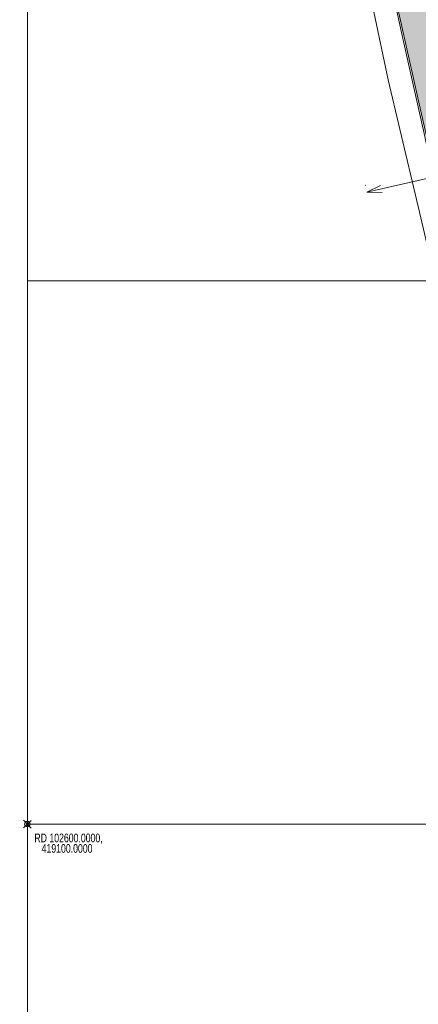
# Model space of a CAD drawing. Header units: metres. Extents: x 102313 to 104557, y 415820 to 422103.
# Tile 48 of 256: x 102599 to 102672, y 419067 to 419248. Entities that reach past the tile are written whole.
import ezdxf

# ---------------------------------------------------------------- set-up
doc = ezdxf.new("R2010")
doc.units = ezdxf.units.M
doc.header["$MEASUREMENT"] = 0
for name, color, linetype, lineweight in [('00-Coordinaten', 7, 'Continuous', 0), ('00-Maatvoering', 7, 'Continuous', 0), ('04- groen bovenwijks hatch', 91, 'Continuous', 0), ('Terrein_onbegroeid', 94, 'Continuous', 0), ('water', 2, 'Continuous', 0), ('WATER_GRENS', 7, 'Continuous', 0)]:
    doc.layers.add(name, color=color, linetype=linetype, lineweight=lineweight)
doc.styles.add('Style-WORKING', font='WORKING.shx')

# ---------------------------------------------------------------- blocks, each defined once
blk = doc.blocks.new('meetpunt_1')
at = {"linetype": 'ByBlock', "lineweight": -2}
blk.add_hatch(color=0, dxfattribs=at).paths.add_polyline_path([(-50000, 0, 0.414213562), (0, -50000), (0, 0)], flags=16)
at = {"color": 0, "linetype": 'ByBlock', "lineweight": -2}
for p, q in [((100000, 0), (-100000, 0)), ((0, 100000), (0, -100000))]:
    blk.add_line(p, q, dxfattribs=at)
blk.add_circle((0, 0), 50000, dxfattribs=at)

msp = doc.modelspace()

# ---------------------------------------------------------------- hatches: boundary and pattern name
at = {"layer": '04- groen bovenwijks hatch'}
msp.add_hatch(color=256, dxfattribs=at).paths.add_polyline_path([(103159.555, 418107.667, -0.3084407), (103150.56, 418107.095), (103131.391, 418118.451), (103050.697, 418168.018), (102961.682, 418219.857, -0.1847583), (102948.234, 418236.554), (102929.486, 418296.405), (102902.988, 418381.022), (102900.727, 418389.549), (102895.374, 418414.582), (102885.659, 418462.033), (102882.451, 418479.373), (102872.364, 418525.425), (102857.346, 418587.985), (102844.773, 418638.837), (102835.566, 418673.819), (102826.359, 418710.375), (102819.457, 418736.364), (102810.253, 418770.524), (102790.876, 418834.327), (102768.89, 418906.595), (102754.87, 418952.264), (102740.923, 418998.107), (102726.85, 419048.976), (102713.873, 419098.96), (102704.403, 419137.621), (102698.323, 419162.985), (102685.253, 419221.275), (102677.092, 419258.616), (102673.652, 419274.479, -0.0560231), (102667.202, 419324.395), (102667.085, 419338.685), (102650.892, 419335.826), (102655.803, 419310.219), (102659.526, 419291.795), (102663.244, 419271.946), (102665.58, 419262.316), (102668.259, 419249.835), (102672.574, 419230.696), (102678.639, 419204.067), (102683.652, 419181.481), (102689.253, 419157.349), (102694.038, 419137.258), (102699.062, 419117.165), (102703.204, 419100), (102713.951, 419056.722), (102721.691, 419027.94), (102728.597, 419003.558), (102733.717, 418985.957), (102743.717, 418953.489), (102755.146, 418916.621), (102763.123, 418889.98), (102773.123, 418857.632), (102783.243, 418824.688), (102793.243, 418792.339), (102801.815, 418764.034), (102816.104, 418711.703), (102835.038, 418639.628), (102843.255, 418607.873), (102853.021, 418567.553), (102863.741, 418520.334), (102872.081, 418479.418), (102879.466, 418445.163), (102886.855, 418404.603), (102893.884, 418368.563), (102893.766, 418368.444), (102900.797, 418327.646), (102905.622, 418298.901), (102911.875, 418258.457), (102916.132, 418231.292), (102918.547, 418216.202), (102951.932, 418195.906), (102964.878, 418188.036), (102977.824, 418180.167), (102988.912, 418173.428), (103000, 418166.689), (103054.146, 418134.389), (103077.348, 418120.549), (103108.292, 418102.089), (103131.494, 418088.249), (103154.695, 418074.409), (103221.63, 418124.691), (103224.352, 418135.131), (103224.87, 418137.118), (103225.808, 418140.716), (103231.607, 418162.956), (103231.814, 418163.75), (103232.225, 418165.326), (103224.721, 418159.505), (103195.289, 418136.672), (103174.074, 418118.979)])

# ---------------------------------------------------------------- linework, layer by layer
at = {"layer": '00-Coordinaten'}
for p, q in [((102600, 420000), (102600, 417600)), ((104100, 419200), (102600, 419200)), ((104100, 419100), (102600, 419100))]:
    msp.add_line(p, q, dxfattribs=at)
at = {"layer": '00-Maatvoering', "linetype": 'Continuous'}
msp.add_line((102696.668, 419224.046), (102662.533, 419216.31), dxfattribs=at)
at = {"layer": '00-Maatvoering', "color": 7, "linetype": 'Continuous', "lineweight": 0}
msp.add_line((102662.253, 419217.547), (102662.235, 419217.627), dxfattribs=at)
at = {"layer": '00-Maatvoering', "color": 7, "linetype": 'Continuous'}
for p, q in [((102662.533, 419216.31), (102665.017, 419217.565)), ((102665.316, 419216.249), (102662.533, 419216.31))]:
    msp.add_line(p, q, dxfattribs=at)
at = {"layer": 'Terrein_onbegroeid', "flags": 128}
msp.add_lwpolyline([(102667.2, 419253.644), (102668.925, 419245.68), (102670.864, 419236.91), (102673.203, 419226.581), (102675.156, 419217.358), (102677.449, 419206.998), (102678.941, 419199.656), (102682.205, 419185.91), (102685.156, 419173.553), (102687.85, 419161.801), (102690.004, 419153.415), (102692.67, 419141.777), (102695.444, 419130.287), (102698.113, 419119.47), (102700.091, 419111.033), (102702.395, 419101.825), (102704.932, 419092.154), (102706.758, 419085.27), (102709.524, 419074.938), (102712.219, 419064.77)], dxfattribs=at)
at = {"layer": 'water', "flags": 128}
msp.add_lwpolyline([(102707.644, 419065.24), (102705.05, 419076.202), (102702.308, 419086.941), (102698.141, 419101.018), (102695.162, 419112.747), (102691.744, 419127.05), (102689.566, 419135.74), (102686.648, 419148.601), (102685.575, 419152.993), (102683.985, 419159.49), (102681.481, 419171.18), (102679.636, 419178.849), (102677.532, 419187.169), (102675.364, 419197.377), (102674.048, 419204.8), (102671.994, 419213.674), (102668.605, 419227.894), (102666.474, 419236.958), (102663.817, 419249.506)], dxfattribs=at)
at = {"layer": 'WATER_GRENS', "flags": 128}
msp.add_lwpolyline([(102713.951, 419056.722), (102703.204, 419100), (102699.062, 419117.165), (102694.038, 419137.258), (102689.253, 419157.349), (102683.652, 419181.481), (102678.639, 419204.067), (102672.574, 419230.696), (102668.259, 419249.835), (102665.58, 419262.316), (102663.244, 419271.946), (102659.526, 419291.795), (102655.803, 419310.219), (102651.153, 419334.467), (102645.003, 419369.29), (102641.581, 419387.299), (102640.59, 419394.44), (102639.563, 419400)], dxfattribs=at)

# ---------------------------------------------------------------- block references
at = {"layer": '00-Coordinaten', "xscale": 1e-05, "yscale": 1e-05, "zscale": 1e-05, "rotation": 44.1407625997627}
msp.add_blockref('meetpunt_1', (102600, 419100), dxfattribs=at)
msp.add_blockref('meetpunt_1', (102600, 419100), dxfattribs=at)

# ---------------------------------------------------------------- texts
at = {"layer": '00-Coordinaten', "insert": (102601.29, 419098.263), "char_height": 1.6, "attachment_point": 1, "rotation": 0.00001, "line_spacing_factor": 0.722889, "style": 'Style-WORKING'}
msp.add_mtext('\\H1x;\\W0.75;RD 102600.0000,\\P   419100.0000', dxfattribs=at)

doc.saveas('drawing.dxf')
